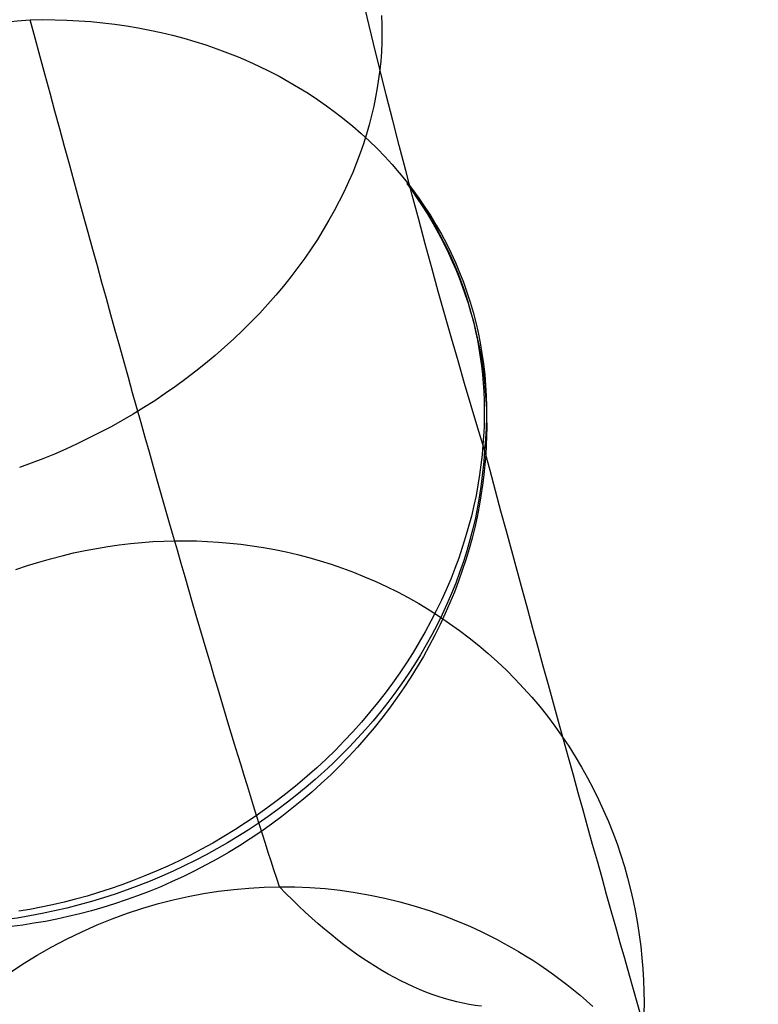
# Model space of a CAD drawing. Extents: x -3677 to -3089, y -67 to 482.
# Tile 10 of 110: x -3568 to -3553, y 25 to 44. Entities that reach past the tile are written whole.
import ezdxf

# ---------------------------------------------------------------- set-up
doc = ezdxf.new("R2010")
doc.units = 0
doc.layers.add('CURVA_ORIGIN', color=125, linetype='CONTINUOUS')

msp = doc.modelspace()

# ---------------------------------------------------------------- linework, layer by layer
at = {"layer": 'CURVA_ORIGIN'}
for p, q in [((-3560.754, 44.565, -58.872), (-3560.747, 44.379, -58.721)), ((-3560.747, 44.379, -58.721), (-3560.746, 44.193, -58.571)), ((-3560.746, 44.193, -58.571), (-3560.749, 44.009, -58.423)), ((-3560.749, 44.009, -58.423), (-3560.758, 43.825, -58.278)), ((-3560.758, 43.825, -58.278), (-3560.771, 43.642, -58.134)), ((-3560.771, 43.642, -58.134), (-3560.789, 43.461, -57.993)), ((-3560.789, 43.461, -57.993), (-3560.813, 43.28, -57.852)), ((-3560.813, 43.28, -57.852), (-3560.841, 43.096, -57.711)), ((-3560.841, 43.096, -57.711), (-3560.874, 42.911, -57.57)), ((-3560.874, 42.911, -57.57), (-3560.913, 42.724, -57.429)), ((-3560.913, 42.724, -57.429), (-3560.957, 42.536, -57.288)), ((-3561.007, 42.346, -57.148), (-3561.062, 42.155, -57.008)), ((-3560.957, 42.536, -57.288), (-3561.007, 42.346, -57.148)), ((-3561.062, 42.155, -57.008), (-3561.123, 41.964, -56.868)), ((-3561.123, 41.964, -56.868), (-3561.189, 41.771, -56.729)), ((-3561.189, 41.771, -56.729), (-3561.262, 41.577, -56.591)), ((-3561.262, 41.577, -56.591), (-3561.34, 41.383, -56.454)), ((-3561.34, 41.383, -56.454), (-3561.425, 41.189, -56.317)), ((-3561.425, 41.189, -56.317), (-3561.515, 40.994, -56.183)), ((-3561.515, 40.994, -56.183), (-3561.611, 40.799, -56.049)), ((-3561.611, 40.799, -56.049), (-3561.713, 40.604, -55.917)), ((-3561.713, 40.604, -55.917), (-3561.822, 40.41, -55.787)), ((-3561.822, 40.41, -55.787), (-3561.936, 40.216, -55.659)), ((-3561.936, 40.216, -55.659), (-3562.056, 40.023, -55.532)), ((-3562.056, 40.023, -55.532), (-3562.182, 39.831, -55.408)), ((-3562.182, 39.831, -55.408), (-3562.314, 39.64, -55.286)), ((-3562.314, 39.64, -55.286), (-3562.452, 39.45, -55.167)), ((-3562.452, 39.45, -55.167), (-3562.596, 39.262, -55.05)), ((-3562.596, 39.262, -55.05), (-3562.745, 39.075, -54.936)), ((-3562.745, 39.075, -54.936), (-3562.9, 38.89, -54.825)), ((-3562.9, 38.89, -54.825), (-3563.06, 38.708, -54.717)), ((-3563.06, 38.708, -54.717), (-3563.226, 38.528, -54.612)), ((-3563.397, 38.35, -54.51), (-3563.573, 38.175, -54.412)), ((-3563.226, 38.528, -54.612), (-3563.397, 38.35, -54.51)), ((-3563.573, 38.175, -54.412), (-3563.754, 38.003, -54.318)), ((-3563.754, 38.003, -54.318), (-3563.939, 37.834, -54.227)), ((-3563.939, 37.834, -54.227), (-3564.13, 37.668, -54.139)), ((-3564.13, 37.668, -54.139), (-3564.324, 37.506, -54.056)), ((-3564.324, 37.506, -54.056), (-3564.523, 37.347, -53.976)), ((-3564.726, 37.192, -53.901), (-3564.933, 37.041, -53.829)), ((-3564.523, 37.347, -53.976), (-3564.726, 37.192, -53.901)), ((-3564.933, 37.041, -53.829), (-3565.143, 36.894, -53.762)), ((-3565.357, 36.751, -53.698), (-3565.574, 36.613, -53.639)), ((-3565.143, 36.894, -53.762), (-3565.357, 36.751, -53.698)), ((-3565.574, 36.613, -53.639), (-3565.794, 36.478, -53.585)), ((-3565.794, 36.478, -53.585), (-3566.016, 36.349, -53.534)), ((-3566.241, 36.224, -53.488), (-3566.468, 36.103, -53.446)), ((-3566.016, 36.349, -53.534), (-3566.241, 36.224, -53.488)), ((-3566.697, 35.988, -53.408), (-3566.927, 35.877, -53.375)), ((-3566.468, 36.103, -53.446), (-3566.697, 35.988, -53.408)), ((-3567.159, 35.771, -53.346), (-3567.393, 35.67, -53.321)), ((-3566.927, 35.877, -53.375), (-3567.159, 35.771, -53.346)), ((-3558.697, 35.853, -67.636), (-3558.715, 35.652, -67.519)), ((-3567.627, 35.574, -53.301), (-3567.862, 35.484, -53.285)), ((-3567.393, 35.67, -53.321), (-3567.627, 35.574, -53.301)), ((-3558.715, 35.652, -67.519), (-3558.738, 35.45, -67.403)), ((-3558.641, 35.659, -67.938), (-3558.657, 35.453, -67.83)), ((-3567.862, 35.484, -53.285), (-3568.097, 35.398, -53.272)), ((-3558.738, 35.45, -67.403), (-3558.766, 35.245, -67.286)), ((-3558.657, 35.453, -67.83), (-3558.678, 35.245, -67.723)), ((-3558.766, 35.245, -67.286), (-3558.799, 35.039, -67.17)), ((-3558.678, 35.245, -67.723), (-3558.705, 35.035, -67.615)), ((-3558.799, 35.039, -67.17), (-3558.838, 34.831, -67.054)), ((-3558.705, 35.035, -67.615), (-3558.737, 34.823, -67.507)), ((-3558.838, 34.831, -67.054), (-3558.882, 34.622, -66.938)), ((-3558.737, 34.823, -67.507), (-3558.774, 34.61, -67.4)), ((-3558.882, 34.622, -66.938), (-3558.932, 34.412, -66.823)), ((-3558.774, 34.61, -67.4), (-3558.816, 34.395, -67.292)), ((-3558.932, 34.412, -66.823), (-3558.987, 34.2, -66.708)), ((-3558.816, 34.395, -67.292), (-3558.865, 34.179, -67.185)), ((-3558.987, 34.2, -66.708), (-3559.049, 33.987, -66.594)), ((-3558.865, 34.179, -67.185), (-3558.919, 33.962, -67.079)), ((-3559.049, 33.987, -66.594), (-3559.116, 33.774, -66.481)), ((-3558.919, 33.962, -67.079), (-3558.979, 33.745, -66.973)), ((-3566.768, 33.712, -95.798), (-3566.536, 33.756, -95.785)), ((-3566.536, 33.756, -95.785), (-3566.305, 33.794, -95.771)), ((-3566.305, 33.794, -95.771), (-3566.075, 33.827, -95.754)), ((-3566.075, 33.827, -95.754), (-3565.847, 33.854, -95.735)), ((-3565.847, 33.854, -95.735), (-3565.62, 33.875, -95.715)), ((-3565.62, 33.875, -95.715), (-3565.396, 33.892, -95.693)), ((-3565.396, 33.892, -95.693), (-3565.173, 33.903, -95.67)), ((-3565.173, 33.903, -95.67), (-3564.952, 33.909, -95.645)), ((-3564.952, 33.909, -95.645), (-3564.731, 33.91, -95.618)), ((-3564.731, 33.91, -95.618), (-3564.509, 33.907, -95.589)), ((-3564.509, 33.907, -95.589), (-3564.285, 33.898, -95.558)), ((-3564.285, 33.898, -95.558), (-3564.06, 33.884, -95.526)), ((-3564.06, 33.884, -95.526), (-3563.834, 33.864, -95.491)), ((-3563.834, 33.864, -95.491), (-3563.606, 33.839, -95.454)), ((-3563.606, 33.839, -95.454), (-3563.378, 33.809, -95.415)), ((-3563.378, 33.809, -95.415), (-3563.149, 33.773, -95.374)), ((-3563.149, 33.773, -95.374), (-3562.92, 33.731, -95.331)), ((-3559.116, 33.774, -66.481), (-3559.189, 33.56, -66.369)), ((-3567.47, 33.546, -95.825), (-3567.236, 33.607, -95.818)), ((-3567.236, 33.607, -95.818), (-3567.002, 33.663, -95.809)), ((-3567.002, 33.663, -95.809), (-3566.768, 33.712, -95.798)), ((-3562.92, 33.731, -95.331), (-3562.691, 33.683, -95.285)), ((-3562.691, 33.683, -95.285), (-3562.461, 33.629, -95.238)), ((-3562.461, 33.629, -95.238), (-3562.232, 33.57, -95.188)), ((-3562.232, 33.57, -95.188), (-3562.003, 33.504, -95.137)), ((-3559.189, 33.56, -66.369), (-3559.268, 33.346, -66.258)), ((-3558.979, 33.745, -66.973), (-3559.044, 33.526, -66.867)), ((-3568.174, 33.325, -95.834), (-3567.94, 33.405, -95.833)), ((-3567.94, 33.405, -95.833), (-3567.705, 33.478, -95.83)), ((-3567.705, 33.478, -95.83), (-3567.47, 33.546, -95.825)), ((-3562.003, 33.504, -95.137), (-3561.775, 33.432, -95.083)), ((-3561.775, 33.432, -95.083), (-3561.548, 33.354, -95.027)), ((-3559.044, 33.526, -66.867), (-3559.116, 33.308, -66.763)), ((-3561.548, 33.354, -95.027), (-3561.321, 33.27, -94.969)), ((-3561.321, 33.27, -94.969), (-3561.097, 33.18, -94.909)), ((-3561.097, 33.18, -94.909), (-3560.873, 33.083, -94.847)), ((-3559.268, 33.346, -66.258), (-3559.352, 33.132, -66.148)), ((-3559.116, 33.308, -66.763), (-3559.193, 33.089, -66.659)), ((-3560.873, 33.083, -94.847), (-3560.652, 32.98, -94.783)), ((-3560.652, 32.98, -94.783), (-3560.432, 32.871, -94.717)), ((-3559.352, 33.132, -66.148), (-3559.443, 32.917, -66.039)), ((-3559.193, 33.089, -66.659), (-3559.277, 32.869, -66.557)), ((-3560.432, 32.871, -94.717), (-3560.215, 32.756, -94.649)), ((-3559.443, 32.917, -66.039), (-3559.54, 32.703, -65.932)), ((-3559.277, 32.869, -66.557), (-3559.366, 32.65, -66.455)), ((-3560.215, 32.756, -94.649), (-3560.001, 32.635, -94.58)), ((-3560.001, 32.635, -94.58), (-3559.789, 32.507, -94.508)), ((-3559.54, 32.703, -65.932), (-3559.643, 32.489, -65.827)), ((-3559.366, 32.65, -66.455), (-3559.462, 32.432, -66.355)), ((-3559.789, 32.507, -94.508), (-3559.58, 32.374, -94.435)), ((-3559.643, 32.489, -65.827), (-3559.752, 32.276, -65.723)), ((-3559.58, 32.374, -94.435), (-3559.375, 32.235, -94.36)), ((-3559.462, 32.432, -66.355), (-3559.563, 32.214, -66.256)), ((-3559.752, 32.276, -65.723), (-3559.867, 32.064, -65.621)), ((-3559.563, 32.214, -66.256), (-3559.671, 31.996, -66.158)), ((-3559.375, 32.235, -94.36), (-3559.173, 32.09, -94.283)), ((-3559.867, 32.064, -65.621), (-3559.988, 31.853, -65.521)), ((-3559.671, 31.996, -66.158), (-3559.785, 31.78, -66.063)), ((-3559.173, 32.09, -94.283), (-3558.974, 31.939, -94.205)), ((-3559.988, 31.853, -65.521), (-3560.115, 31.643, -65.423)), ((-3559.785, 31.78, -66.063), (-3559.905, 31.565, -65.968)), ((-3558.974, 31.939, -94.205), (-3558.78, 31.783, -94.125)), ((-3558.78, 31.783, -94.125), (-3558.59, 31.621, -94.044)), ((-3560.115, 31.643, -65.423), (-3560.247, 31.434, -65.327)), ((-3559.905, 31.565, -65.968), (-3560.031, 31.352, -65.876)), ((-3558.59, 31.621, -94.044), (-3558.404, 31.454, -93.962)), ((-3560.247, 31.434, -65.327), (-3560.386, 31.228, -65.233)), ((-3558.404, 31.454, -93.962), (-3558.222, 31.282, -93.878)), ((-3560.386, 31.228, -65.233), (-3560.53, 31.023, -65.142)), ((-3560.031, 31.352, -65.876), (-3560.162, 31.14, -65.786)), ((-3558.222, 31.282, -93.878), (-3558.046, 31.105, -93.793)), ((-3560.53, 31.023, -65.142), (-3560.68, 30.821, -65.054)), ((-3560.162, 31.14, -65.786), (-3560.3, 30.93, -65.697)), ((-3558.046, 31.105, -93.793), (-3557.874, 30.923, -93.707)), ((-3560.68, 30.821, -65.054), (-3560.836, 30.62, -64.968)), ((-3560.3, 30.93, -65.697), (-3560.443, 30.722, -65.611)), ((-3557.874, 30.923, -93.707), (-3557.708, 30.737, -93.62)), ((-3560.836, 30.62, -64.968), (-3560.997, 30.423, -64.885)), ((-3560.443, 30.722, -65.611), (-3560.592, 30.517, -65.527)), ((-3557.708, 30.737, -93.62), (-3557.546, 30.546, -93.532)), ((-3560.997, 30.423, -64.885), (-3561.163, 30.228, -64.805)), ((-3560.592, 30.517, -65.527), (-3560.747, 30.314, -65.446)), ((-3557.546, 30.546, -93.532), (-3557.39, 30.35, -93.443)), ((-3561.163, 30.228, -64.805), (-3561.334, 30.037, -64.727)), ((-3560.747, 30.314, -65.446), (-3560.907, 30.114, -65.366)), ((-3557.39, 30.35, -93.443), (-3557.24, 30.151, -93.353)), ((-3561.334, 30.037, -64.727), (-3561.511, 29.849, -64.653)), ((-3560.907, 30.114, -65.366), (-3561.073, 29.917, -65.29)), ((-3557.24, 30.151, -93.353), (-3557.095, 29.948, -93.263)), ((-3561.511, 29.849, -64.653), (-3561.692, 29.664, -64.582)), ((-3561.073, 29.917, -65.29), (-3561.244, 29.723, -65.216)), ((-3557.095, 29.948, -93.263), (-3556.956, 29.742, -93.172)), ((-3561.692, 29.664, -64.582), (-3561.878, 29.483, -64.514)), ((-3561.244, 29.723, -65.216), (-3561.42, 29.533, -65.145)), ((-3556.956, 29.742, -93.172), (-3556.823, 29.532, -93.081)), ((-3561.878, 29.483, -64.514), (-3562.069, 29.305, -64.45)), ((-3561.42, 29.533, -65.145), (-3561.601, 29.347, -65.077)), ((-3556.823, 29.532, -93.081), (-3556.696, 29.319, -92.989)), ((-3562.069, 29.305, -64.45), (-3562.264, 29.132, -64.389)), ((-3561.786, 29.164, -65.011), (-3561.977, 28.985, -64.949)), ((-3561.601, 29.347, -65.077), (-3561.786, 29.164, -65.011)), ((-3556.696, 29.319, -92.989), (-3556.575, 29.103, -92.897)), ((-3562.463, 28.963, -64.331), (-3562.666, 28.798, -64.277)), ((-3562.264, 29.132, -64.389), (-3562.463, 28.963, -64.331)), ((-3561.977, 28.985, -64.949), (-3562.171, 28.811, -64.889)), ((-3556.575, 29.103, -92.897), (-3556.46, 28.884, -92.805)), ((-3562.666, 28.798, -64.277), (-3562.873, 28.638, -64.226)), ((-3562.171, 28.811, -64.889), (-3562.37, 28.641, -64.833)), ((-3556.46, 28.884, -92.805), (-3556.351, 28.663, -92.713)), ((-3562.873, 28.638, -64.226), (-3563.083, 28.483, -64.179)), ((-3562.37, 28.641, -64.833), (-3562.573, 28.476, -64.78)), ((-3556.351, 28.663, -92.713), (-3556.248, 28.44, -92.62)), ((-3563.083, 28.483, -64.179), (-3563.296, 28.332, -64.135)), ((-3562.573, 28.476, -64.78), (-3562.779, 28.315, -64.73)), ((-3556.248, 28.44, -92.62), (-3556.152, 28.215, -92.528)), ((-3563.513, 28.186, -64.095), (-3563.732, 28.045, -64.059)), ((-3563.296, 28.332, -64.135), (-3563.513, 28.186, -64.095)), ((-3562.779, 28.315, -64.73), (-3562.989, 28.159, -64.683)), ((-3556.152, 28.215, -92.528), (-3556.061, 27.989, -92.436)), ((-3563.732, 28.045, -64.059), (-3563.954, 27.909, -64.026)), ((-3563.203, 28.008, -64.639), (-3563.42, 27.863, -64.599)), ((-3562.989, 28.159, -64.683), (-3563.203, 28.008, -64.639)), ((-3556.061, 27.989, -92.436), (-3555.977, 27.761, -92.345)), ((-3564.178, 27.779, -63.997), (-3564.405, 27.654, -63.972)), ((-3563.954, 27.909, -64.026), (-3564.178, 27.779, -63.997)), ((-3563.42, 27.863, -64.599), (-3563.639, 27.722, -64.562)), ((-3564.405, 27.654, -63.972), (-3564.633, 27.534, -63.95)), ((-3563.861, 27.587, -64.528), (-3564.085, 27.458, -64.498)), ((-3563.639, 27.722, -64.562), (-3563.861, 27.587, -64.528)), ((-3555.977, 27.761, -92.345), (-3555.9, 27.531, -92.253)), ((-3564.862, 27.42, -63.932), (-3565.093, 27.311, -63.917)), ((-3564.633, 27.534, -63.95), (-3564.862, 27.42, -63.932)), ((-3564.085, 27.458, -64.498), (-3564.312, 27.334, -64.471)), ((-3555.9, 27.531, -92.253), (-3555.828, 27.301, -92.162)), ((-3565.326, 27.207, -63.906), (-3565.559, 27.11, -63.899)), ((-3565.093, 27.311, -63.917), (-3565.326, 27.207, -63.906)), ((-3564.541, 27.215, -64.447), (-3564.771, 27.102, -64.427)), ((-3564.312, 27.334, -64.471), (-3564.541, 27.215, -64.447)), ((-3555.828, 27.301, -92.162), (-3555.762, 27.07, -92.072)), ((-3565.792, 27.017, -63.895), (-3566.026, 26.931, -63.894)), ((-3565.559, 27.11, -63.899), (-3565.792, 27.017, -63.895)), ((-3565.002, 26.995, -64.409), (-3565.235, 26.893, -64.395)), ((-3564.771, 27.102, -64.427), (-3565.002, 26.995, -64.409)), ((-3555.762, 27.07, -92.072), (-3555.703, 26.839, -91.982)), ((-3566.495, 26.774, -63.902), (-3566.729, 26.703, -63.912)), ((-3566.261, 26.849, -63.897), (-3566.495, 26.774, -63.902)), ((-3566.026, 26.931, -63.894), (-3566.261, 26.849, -63.897)), ((-3565.469, 26.798, -64.385), (-3565.703, 26.707, -64.377)), ((-3565.235, 26.893, -64.395), (-3565.469, 26.798, -64.385)), ((-3564.369, 26.753, -117.943), (-3564.062, 26.801, -117.921)), ((-3564.062, 26.801, -117.921), (-3563.754, 26.838, -117.898)), ((-3563.754, 26.838, -117.898), (-3563.445, 26.866, -117.873)), ((-3563.445, 26.866, -117.873), (-3563.136, 26.884, -117.847)), ((-3563.136, 26.884, -117.847), (-3562.826, 26.891, -117.819)), ((-3562.826, 26.891, -117.819), (-3562.517, 26.889, -117.789)), ((-3562.517, 26.889, -117.789), (-3562.209, 26.876, -117.758)), ((-3562.209, 26.876, -117.758), (-3561.901, 26.853, -117.726)), ((-3561.901, 26.853, -117.726), (-3561.595, 26.82, -117.692)), ((-3561.595, 26.82, -117.692), (-3561.29, 26.777, -117.657)), ((-3561.29, 26.777, -117.657), (-3560.987, 26.724, -117.621)), ((-3555.703, 26.839, -91.982), (-3555.65, 26.607, -91.893)), ((-3567.195, 26.579, -63.939), (-3567.427, 26.525, -63.958)), ((-3566.962, 26.639, -63.924), (-3567.195, 26.579, -63.939)), ((-3566.729, 26.703, -63.912), (-3566.962, 26.639, -63.924)), ((-3565.938, 26.623, -64.373), (-3566.173, 26.544, -64.372)), ((-3565.703, 26.707, -64.377), (-3565.938, 26.623, -64.373)), ((-3565.282, 26.549, -117.999), (-3564.98, 26.627, -117.982)), ((-3564.98, 26.627, -117.982), (-3564.675, 26.695, -117.963)), ((-3564.675, 26.695, -117.963), (-3564.369, 26.753, -117.943)), ((-3560.987, 26.724, -117.621), (-3560.685, 26.661, -117.583)), ((-3560.685, 26.661, -117.583), (-3560.386, 26.588, -117.544)), ((-3560.386, 26.588, -117.544), (-3560.075, 26.501, -117.501)), ((-3555.65, 26.607, -91.893), (-3555.602, 26.376, -91.804)), ((-3567.887, 26.433, -64.003), (-3568.115, 26.394, -64.03)), ((-3567.658, 26.476, -63.979), (-3567.887, 26.433, -64.003)), ((-3567.427, 26.525, -63.958), (-3567.658, 26.476, -63.979)), ((-3566.642, 26.404, -64.378), (-3566.877, 26.342, -64.386)), ((-3566.408, 26.471, -64.373), (-3566.642, 26.404, -64.378)), ((-3566.173, 26.544, -64.372), (-3566.408, 26.471, -64.373)), ((-3565.91, 26.354, -118.028), (-3565.597, 26.457, -118.014)), ((-3565.597, 26.457, -118.014), (-3565.282, 26.549, -117.999)), ((-3560.075, 26.501, -117.501), (-3559.768, 26.403, -117.458)), ((-3559.768, 26.403, -117.458), (-3559.464, 26.294, -117.413)), ((-3555.602, 26.376, -91.804), (-3555.561, 26.144, -91.717)), ((-3567.575, 26.19, -64.425), (-3567.806, 26.15, -64.444)), ((-3567.343, 26.235, -64.409), (-3567.575, 26.19, -64.425)), ((-3567.111, 26.286, -64.396), (-3567.343, 26.235, -64.409)), ((-3566.877, 26.342, -64.386), (-3567.111, 26.286, -64.396)), ((-3566.526, 26.117, -118.051), (-3566.22, 26.241, -118.041)), ((-3566.22, 26.241, -118.041), (-3565.91, 26.354, -118.028)), ((-3559.464, 26.294, -117.413), (-3559.163, 26.175, -117.367)), ((-3559.163, 26.175, -117.367), (-3559.01, 26.11, -117.343)), ((-3568.035, 26.115, -64.465), (-3568.263, 26.086, -64.489)), ((-3567.806, 26.15, -64.444), (-3568.035, 26.115, -64.465)), ((-3567.143, 25.831, -118.066), (-3566.837, 25.979, -118.06)), ((-3566.837, 25.979, -118.06), (-3566.526, 26.117, -118.051)), ((-3559.01, 26.11, -117.343), (-3558.859, 26.042, -117.318)), ((-3558.859, 26.042, -117.318), (-3558.708, 25.971, -117.294)), ((-3558.708, 25.971, -117.294), (-3558.559, 25.898, -117.269)), ((-3555.561, 26.144, -91.717), (-3555.525, 25.913, -91.63)), ((-3567.445, 25.671, -118.071), (-3567.143, 25.831, -118.066)), ((-3558.559, 25.898, -117.269), (-3558.411, 25.822, -117.243)), ((-3558.411, 25.822, -117.243), (-3558.265, 25.743, -117.218)), ((-3555.525, 25.913, -91.63), (-3555.495, 25.682, -91.544)), ((-3567.742, 25.502, -118.073), (-3567.445, 25.671, -118.071)), ((-3558.265, 25.743, -117.218), (-3558.12, 25.662, -117.192)), ((-3558.12, 25.662, -117.192), (-3557.976, 25.578, -117.166)), ((-3557.976, 25.578, -117.166), (-3557.831, 25.49, -117.139)), ((-3555.495, 25.682, -91.544), (-3555.471, 25.453, -91.459)), ((-3568.04, 25.318, -118.074), (-3567.742, 25.502, -118.073)), ((-3557.831, 25.49, -117.139), (-3557.687, 25.399, -117.112)), ((-3557.687, 25.399, -117.112), (-3557.545, 25.306, -117.084)), ((-3555.471, 25.453, -91.459), (-3555.452, 25.224, -91.375)), ((-3568.331, 25.124, -118.072), (-3568.04, 25.318, -118.074)), ((-3557.545, 25.306, -117.084), (-3557.405, 25.21, -117.057)), ((-3557.405, 25.21, -117.057), (-3557.266, 25.112, -117.029)), ((-3555.452, 25.224, -91.375), (-3555.439, 24.996, -91.292)), ((-3557.266, 25.112, -117.029), (-3557.129, 25.011, -117.001)), ((-3557.129, 25.011, -117.001), (-3556.994, 24.907, -116.973)), ((-3555.439, 24.996, -91.292), (-3555.431, 24.77, -91.21)), ((-3556.994, 24.907, -116.973), (-3556.86, 24.801, -116.944)), ((-3556.86, 24.801, -116.944), (-3556.727, 24.692, -116.915)), ((-3555.431, 24.77, -91.21), (-3555.428, 24.545, -91.13)), ((-3556.727, 24.692, -116.915), (-3556.596, 24.58, -116.886)), ((-3556.596, 24.58, -116.886), (-3556.467, 24.465, -116.857)), ((-3555.428, 24.545, -91.13), (-3555.43, 24.322, -91.05))]:
    msp.add_line(p, q, dxfattribs=at)
at = {"layer": 'CURVA_ORIGIN', "extrusion": (0.347423, -0.524596, -0.777236)}
msp.add_circle((-2976.736, -1580.166, -1210.794), 13.756, dxfattribs=at)
at = {"layer": 'CURVA_ORIGIN', "extrusion": (-0.985357, -0.080524, -0.15029)}
msp.add_arc((-401.295, 413.333, 3513.866), 92.084, 34.58442, 65.98705, dxfattribs=at)
at = {"layer": 'CURVA_ORIGIN', "extrusion": (0.168401, -0.485721, -0.857739)}
msp.add_arc((-3359.934, -1067.424, -558.506), 10.039, 290.2677, 21.7213, dxfattribs=at)
at = {"layer": 'CURVA_ORIGIN', "extrusion": (0.168328, -0.48619, -0.857487)}
msp.add_arc((-3360.145, -1065.311, -558.286), 10.5, 199.0965, 287.5407, dxfattribs=at)
at = {"layer": 'CURVA_ORIGIN', "extrusion": (-0.97363, -0.227124, -0.021432)}
for centre, radius, start, end in [((-978.725, -78.489, 3465.292), 147.347, 13.71246, 32.06405), ((-977.968, -78.571, 3458.156), 159.231, 13.56194, 32.22303), ((-976.772, -78.626, 3470.511), 166.09, 13.32425, 32.24152)]:
    msp.add_arc(centre, radius, start, end, dxfattribs=at)
at = {"layer": 'CURVA_ORIGIN', "extrusion": (0.151189, -0.466002, -0.87177)}
msp.add_arc((-3384.026, -1023.789, -495.418), 10.69, 343.6085, 19.4081, dxfattribs=at)
at = {"layer": 'CURVA_ORIGIN', "extrusion": (0.184779, -0.505294, -0.842932)}
msp.add_arc((-3339.829, -1098.854, -618.677), 10.628, 345.2774, 21.1936, dxfattribs=at)
at = {"layer": 'CURVA_ORIGIN', "extrusion": (0.168045, -0.485846, -0.857738)}
msp.add_arc((-3361.411, -1065.031, -557.244), 10.5, 19.0834, 107.5247, dxfattribs=at)
at = {"layer": 'CURVA_ORIGIN', "extrusion": (-0.992685, -0.069364, -0.098822)}
msp.add_arc((-677.094, 186.488, 3546.541), 404.696, 1.08419, 6.71383, dxfattribs=at)

doc.saveas('drawing.dxf')
